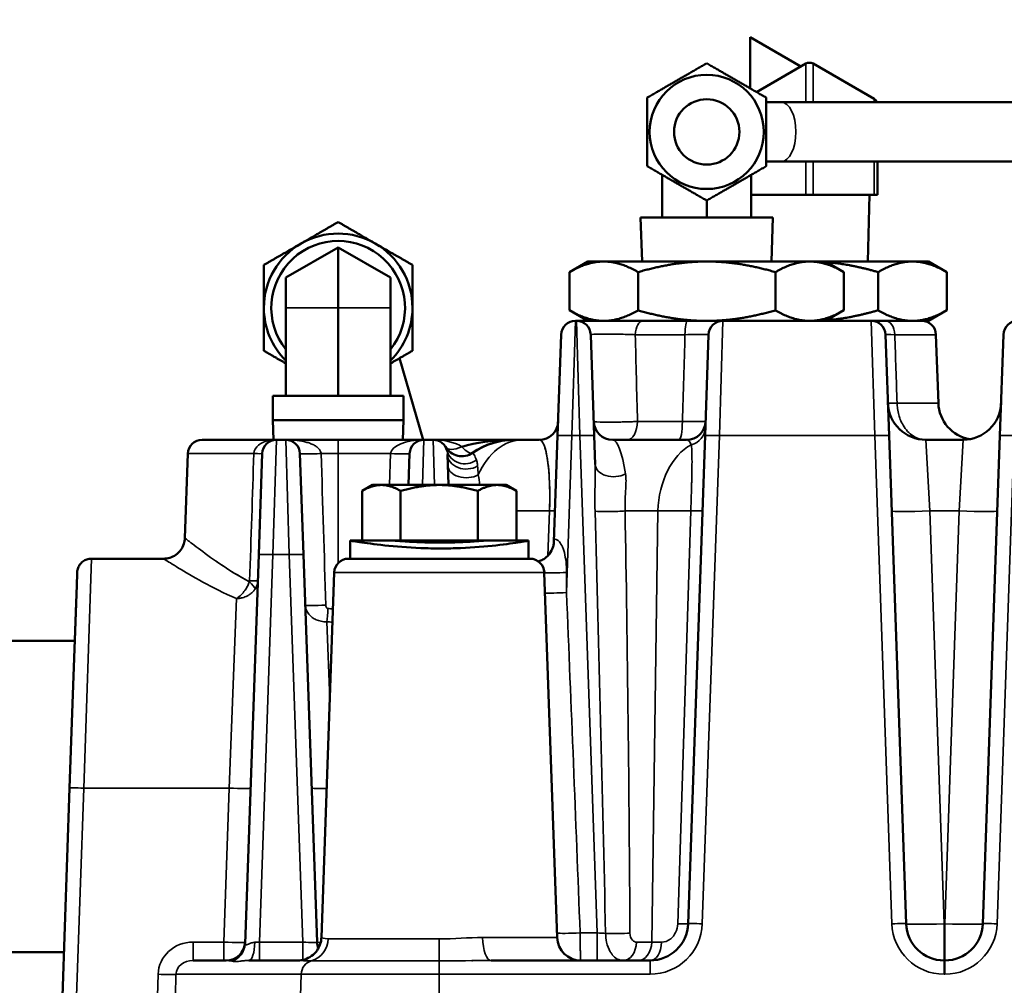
# Model space of a CAD drawing. Header units: inches. Extents: x 1 to 237, y 4 to 150.
# Tile 64 of 209: x 69.22 to 73.36, y 127.06 to 131.13. Entities that reach past the tile are written whole.
import ezdxf

# ---------------------------------------------------------------- set-up
doc = ezdxf.new("R2010")
doc.units = ezdxf.units.IN
doc.header["$LTSCALE"] = 7
doc.header["$MEASUREMENT"] = 0
for name, color, linetype, lineweight in [('Dimension (ANSI)', 7, 'Continuous', 25), ('Visible (ANSI)', 7, 'Continuous', 50), ('Visible Narrow (ANSI)', 7, 'Continuous', 35)]:
    doc.layers.add(name, color=color, linetype=linetype, lineweight=lineweight)
doc.styles.add('Dimension Text', font='tahoma.ttf')
doc.dimstyles.new('Dual Dimension', dxfattribs={"dimscale": 7, "dimtxt": 0.12, "dimasz": 0.098425, "dimexe": 0.125, "dimexo": 0.0625, "dimgap": 0.031496, "dimtad": 0, "dimtih": 1, "dimtoh": 1, "dimrnd": 1e-08, "dimzin": 4, "dimdsep": 46, "dimtxsty": 'Dimension Text', "dimcen": 0.09, "dimdle": 0.393701, "dimclrd": 256, "dimclre": 256, "dimclrt": 256, "dimadec": 0, "dimazin": 1, "dimtfac": 1, "dimtofl": 0, "dimtmove": 0, "dimatfit": 3, "dimfxl": 1, "dimtolj": 1, "dimtzin": 4, "dimlwd": -1, "dimlwe": -1, "dimarcsym": 0})

# ---------------------------------------------------------------- blocks, each defined once
blk = doc.blocks.new('*D10')
at = {"layer": 'Defpoints', "color": 0, "transparency": 16777216}
for p in [(19.813, 137.6545), (19.813, 124.9773), (98.3148, 114.6545)]:
    blk.add_point(p, dxfattribs=at)
at = {"layer": 'Dimension (ANSI)', "transparency": 16777216}
for p, q in [((19.813, 125.4148), (19.813, 138.5295)), ((98.3148, 115.092), (98.3148, 138.5295)), ((20.502, 137.6545), (54.8733, 137.6545)), ((97.6258, 137.6545), (63.2545, 137.6545))]:
    blk.add_line(p, q, dxfattribs=at)
for points in [[(20.502, 137.7693), (20.502, 137.5396), (19.813, 137.6545)], [(97.6258, 137.7693), (97.6258, 137.5396), (98.3148, 137.6545)]]:
    blk.add_solid(points, dxfattribs=at)
at = {"layer": 'Dimension (ANSI)', "transparency": 16777216, "insert": (59.0639, 137.6545), "char_height": 0.84, "attachment_point": 5, "style": 'Dimension Text'}
blk.add_mtext('\\A1;{\\H3.0x;(}\\S78.50^ 1993.9 mm;{\\H3.0x;)}', dxfattribs=at)

msp = doc.modelspace()

# ---------------------------------------------------------------- linework, layer by layer
at = {"layer": 'Visible (ANSI)'}
for p, q in [((72.5007, 130.9287), (72.2872, 131.052)), ((72.2872, 131.052), (72.2872, 130.8376)), ((72.5222, 130.9411), (72.315, 130.8215)), ((72.8087, 130.793), (72.5522, 130.9411)), ((72.4177, 130.779), (72.3552, 130.779)), ((72.4177, 130.779), (73.9757, 130.779)), ((72.3552, 130.529), (72.4177, 130.529)), ((72.4177, 130.529), (73.9757, 130.529)), ((72.8237, 130.389), (72.8237, 130.529)), ((71.9177, 130.4735), (71.9177, 130.294)), ((72.2927, 130.4735), (72.2927, 130.294)), ((72.1052, 130.3653), (72.1052, 130.294)), ((72.2927, 130.389), (72.5222, 130.389)), ((72.5522, 130.389), (72.5222, 130.389)), ((72.5522, 130.389), (72.8087, 130.389)), ((72.7829, 130.109), (72.7901, 130.389)), ((72.8237, 130.389), (72.8087, 130.389)), ((71.8273, 130.294), (72.3831, 130.294)), ((71.833, 130.109), (71.8273, 130.294)), ((72.3774, 130.109), (72.3831, 130.294)), ((70.5552, 130.168), (70.3352, 130.041)), ((70.7752, 130.041), (70.5552, 130.168)), ((70.5552, 130.168), (70.5552, 129.914)), ((71.6052, 130.109), (71.5278, 130.0643)), ((71.6722, 130.109), (71.6052, 130.109)), ((72.1052, 130.109), (71.6722, 130.109)), ((72.5382, 130.109), (72.1052, 130.109)), ((72.6052, 130.109), (72.5382, 130.109)), ((72.9702, 130.109), (72.6052, 130.109)), ((72.6052, 130.109), (72.6825, 130.0643)), ((73.0372, 130.109), (72.9702, 130.109)), ((73.0372, 130.109), (73.1145, 130.0643)), ((71.5278, 129.9036), (71.5278, 130.0643)), ((71.8165, 129.9036), (71.8165, 130.0643)), ((72.3939, 129.9036), (72.3939, 130.0643)), ((72.6825, 129.9036), (72.6825, 130.0643)), ((72.8259, 129.9036), (72.8259, 130.0643)), ((73.1145, 129.9036), (73.1145, 130.0643)), ((70.3352, 130.041), (70.3352, 129.914)), ((70.7752, 130.041), (70.7752, 129.914)), ((70.3352, 129.544), (70.3352, 129.914)), ((70.5552, 129.544), (70.5552, 129.914)), ((70.7752, 129.544), (70.7752, 129.914)), ((71.6052, 129.859), (71.5278, 129.9036)), ((72.6052, 129.859), (72.6825, 129.9036)), ((73.0372, 129.859), (73.1145, 129.9036)), ((71.5573, 129.859), (71.5531, 129.859)), ((71.7575, 129.859), (71.5573, 129.859)), ((71.7575, 129.859), (71.7576, 129.859)), ((71.7576, 129.859), (72.103, 129.859)), ((72.1032, 129.859), (72.103, 129.859)), ((72.1032, 129.859), (72.1032, 129.859)), ((72.1731, 129.859), (72.1032, 129.859)), ((72.7973, 129.859), (72.1731, 129.859)), ((72.8081, 129.859), (72.7973, 129.859)), ((72.8081, 129.859), (72.9702, 129.859)), ((72.9702, 129.859), (73.0372, 129.859)), ((71.4783, 129.3764), (71.4932, 129.8011)), ((71.6172, 129.8011), (71.632, 129.3764)), ((72.0983, 129.3764), (72.1132, 129.8011)), ((72.8572, 129.8011), (72.872, 129.3764)), ((73.0692, 129.8011), (73.0793, 129.5134)), ((73.3383, 129.3764), (73.3532, 129.8011)), ((70.9121, 129.359), (70.8136, 129.7023)), ((70.2804, 129.544), (70.8299, 129.544)), ((70.2804, 129.4413), (70.2804, 129.544)), ((70.8299, 129.4413), (70.8299, 129.544)), ((70.8299, 129.4413), (70.2804, 129.4413)), ((70.2829, 129.359), (70.2804, 129.4413)), ((70.8274, 129.359), (70.8299, 129.4413)), ((69.9831, 129.359), (70.2957, 129.359)), ((70.3347, 129.359), (70.2957, 129.359)), ((70.3347, 129.359), (70.5552, 129.359)), ((70.9157, 129.359), (70.5552, 129.359)), ((70.9121, 129.3589), (70.9121, 129.3589)), ((70.9547, 129.359), (70.9157, 129.359)), ((71.296, 129.359), (70.9547, 129.359)), ((71.2963, 129.359), (71.3314, 129.359)), ((71.4005, 129.359), (71.3314, 129.359)), ((71.4783, 129.3764), (71.4628, 128.93)), ((71.6363, 129.2556), (71.632, 129.3764)), ((72.0205, 129.359), (71.7099, 129.359)), ((72.0983, 129.3764), (72.0267, 127.3234)), ((72.9437, 127.3234), (72.872, 129.3764)), ((73.1832, 129.359), (73.0272, 129.359)), ((73.3383, 129.3764), (73.2667, 127.3234)), ((69.9232, 129.3011), (69.9108, 128.9457)), ((70.2209, 128.8764), (70.2357, 129.3011)), ((70.3947, 129.3011), (70.4095, 128.8764)), ((70.8511, 129.169), (70.8557, 129.3011)), ((71.0148, 129.2976), (71.0193, 129.169)), ((70.6992, 129.169), (70.6557, 129.1439)), ((70.7368, 129.169), (70.6992, 129.169)), ((70.9802, 129.169), (70.7368, 129.169)), ((71.2235, 129.169), (70.9802, 129.169)), ((71.2612, 129.169), (71.2235, 129.169)), ((71.2612, 129.169), (71.3047, 129.1439)), ((70.6557, 128.935), (70.6557, 129.1439)), ((70.818, 128.935), (70.818, 129.1439)), ((71.1424, 128.935), (71.1424, 129.1439)), ((71.3047, 128.935), (71.3047, 129.1439)), ((70.6589, 128.935), (70.6052, 128.935)), ((70.818, 128.935), (70.6589, 128.935)), ((71.1424, 128.935), (70.818, 128.935)), ((71.3047, 128.935), (71.1424, 128.935)), ((71.1677, 128.935), (71.1677, 128.935)), ((71.3551, 128.935), (71.3047, 128.935)), ((70.2209, 128.8764), (70.1637, 127.2389)), ((70.4664, 127.2462), (70.4095, 128.8764)), ((69.5174, 128.859), (69.5174, 128.859)), ((69.5174, 128.859), (69.8207, 128.859)), ((70.5981, 128.859), (71.3623, 128.859)), ((69.4556, 128.748), (69.4573, 128.7966)), ((69.4573, 128.7966), (69.4574, 128.8011)), ((70.5382, 128.8011), (70.4845, 127.2654)), ((71.4222, 128.8011), (71.4758, 127.2655)), ((69.4422, 128.3647), (69.4556, 128.748)), ((69.4475, 128.5154), (69.453, 128.6747)), ((69.4474, 128.514), (68.6296, 128.514)), ((69.4368, 128.2107), (69.4422, 128.3647)), ((70.1143, 128.359), (70.1143, 128.359)), ((69.4257, 127.8939), (69.4368, 128.2107)), ((69.4257, 127.8939), (69.3952, 127.019)), ((70.7817, 127.26), (70.7817, 127.26)), ((70.855, 127.26), (70.855, 127.26)), ((69.4017, 127.204), (68.6296, 127.204)), ((70.084, 127.169), (69.9453, 127.169)), ((70.3847, 127.169), (70.1792, 127.169)), ((70.4482, 127.169), (70.4482, 127.169)), ((71.8667, 127.169), (71.1993, 127.169)), ((73.1067, 127.169), (73.1036, 127.169))]:
    msp.add_line(p, q, dxfattribs=at)
for radius in [0.24, 0.1375]:
    msp.add_circle((72.1052, 130.654), radius, dxfattribs=at)
for centre, radius, start, end in [((72.5372, 130.9151), 0.03, 60, 120), ((72.7937, 130.767), 0.03, 23.3901, 60), ((70.5552, 129.914), 0.2812, 321.4645, 218.5355), ((70.5552, 129.914), 0.3125, 60, 120), ((70.5552, 129.914), 0.3125, 120, 180), ((70.5552, 129.914), 0.3125, 0, 60), ((70.5552, 129.914), 0.3125, 180, 225.2512), ((70.5552, 129.914), 0.3125, 314.7488, 0), ((71.5531, 129.799), 0.06, 90, 178), ((71.5573, 129.799), 0.06, 2, 90), ((72.1731, 129.799), 0.06, 90, 178), ((72.7973, 129.799), 0.06, 2, 90), ((73.0093, 129.799), 0.06, 2, 90), ((73.4131, 129.799), 0.06, 90, 178), ((73.0272, 129.519), 0.16, 182, 270), ((73.2392, 129.519), 0.16, 182, 259.8856), ((73.1832, 129.519), 0.16, 270, 358), ((71.4005, 129.439), 0.08, 270, 358), ((71.7099, 129.439), 0.08, 182, 270), ((72.0205, 129.439), 0.08, 270, 358), ((69.9831, 129.299), 0.06, 90, 178), ((70.2957, 129.299), 0.06, 90, 178), ((70.3347, 129.299), 0.06, 2, 90), ((70.9157, 129.299), 0.06, 90, 178), ((70.9547, 129.299), 0.06, 13.5461, 90), ((71.2963, 129.049), 0.31, 90, 124.5306), ((71.0752, 129.3702), 0.08, 210.612, 304.5306), ((71.5763, 129.049), 0.31, 118.9594, 118.9611), ((71.7105, 129.4214), 0.08, 282.8136, 282.837), ((70.5981, 128.799), 0.06, 90, 178), ((71.3623, 128.799), 0.06, 2, 90), ((71.8667, 127.329), 0.16, 270, 358), ((73.1036, 127.329), 0.16, 182, 270), ((73.1067, 127.329), 0.16, 270, 358), ((71.5758, 127.269), 0.1, 182, 270), ((70.084, 127.249), 0.08, 270, 358), ((70.5464, 127.249), 0.08, 182, 201.2044), ((71.8161, 127.259), 0.09, 245.1144, 245.2115)]:
    msp.add_arc(centre, radius, start, end, dxfattribs=at)
msp.add_ellipse((71.3038, 128.3939), major_axis=(-0.1217, 0.9578), ratio=0.968242, start_param=6.165026, end_param=6.18557, dxfattribs=at)
for points, weights in [([(71.8552, 130.7983), (71.9802, 130.8705), (72.1052, 130.9426)], [1.08785418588, 1.25614581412, 1.08785418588]), ([(72.1052, 130.9426), (72.2302, 130.8705), (72.3552, 130.7983)], [1.08785418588, 1.25614581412, 1.08785418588]), ([(71.8552, 130.5096), (71.8552, 130.654), (71.8552, 130.7983)], [1.08785418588, 1.25614581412, 1.08785418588]), ([(72.3552, 130.7983), (72.3552, 130.654), (72.3552, 130.5096)], [2.33597529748, 2.69735193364, 2.33597529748]), ([(72.1052, 130.3653), (71.9802, 130.4375), (71.8552, 130.5096)], [1.08785418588, 1.25614581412, 1.08785418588]), ([(72.3552, 130.5096), (72.2302, 130.4375), (72.1052, 130.3653)], [1.08785418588, 1.25614581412, 1.08785418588]), ([(70.3989, 130.1846), (70.4715, 130.2265), (70.5552, 130.2748)], [1, 1.08259182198, 1.08785887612]), ([(70.5552, 130.2748), (70.6389, 130.2265), (70.7114, 130.1846)], [1.08785887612, 1.08259182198, 1]), ([(70.2427, 130.0944), (70.3264, 130.1427), (70.3989, 130.1846)], [1.08785887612, 1.08259182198, 1]), ([(70.7114, 130.1846), (70.784, 130.1427), (70.8677, 130.0944)], [1, 1.08259182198, 1.08785887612]), ([(71.6722, 130.109), (71.6052, 130.109), (71.5278, 130.0643)], [1, 1.03799156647, 1.00007075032]), ([(71.8165, 130.0643), (71.7392, 130.109), (71.6722, 130.109)], [1.00007075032, 1.03799156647, 1]), ([(72.1052, 130.109), (71.9712, 130.109), (71.8165, 130.0643)], [1, 1.03799156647, 1.00007075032]), ([(72.3939, 130.0643), (72.2392, 130.109), (72.1052, 130.109)], [1.00007075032, 1.03799156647, 1]), ([(72.5382, 130.109), (72.4712, 130.109), (72.3939, 130.0643)], [1, 1.03799156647, 1.00007075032]), ([(72.6825, 130.0643), (72.6052, 130.109), (72.5382, 130.109)], [1.00007075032, 1.03799156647, 1]), ([(72.8259, 130.0643), (72.711, 130.0974), (72.6105, 130.1059)], [1.00007075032, 1.02794368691, 1.01480351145]), ([(72.9702, 130.109), (72.9032, 130.109), (72.8259, 130.0643)], [1, 1.03799156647, 1.00007075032]), ([(73.1145, 130.0643), (73.0372, 130.109), (72.9702, 130.109)], [1.00007075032, 1.03799156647, 1]), ([(70.2427, 129.914), (70.2427, 129.9977), (70.2427, 130.0944)], [1, 1.08259182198, 1.08785887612]), ([(70.8677, 130.0944), (70.8677, 129.9977), (70.8677, 129.914)], [1.08785887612, 1.08259182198, 1]), ([(70.2427, 129.7335), (70.2427, 129.8302), (70.2427, 129.914)], [1.08785887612, 1.08259182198, 1]), ([(70.8677, 129.914), (70.8677, 129.8302), (70.8677, 129.7335)], [1, 1.08259182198, 1.08785887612]), ([(71.5278, 129.9036), (71.6052, 129.859), (71.6722, 129.859)], [1.00007075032, 1.03799156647, 1]), ([(71.6722, 129.859), (71.7392, 129.859), (71.8165, 129.9036)], [1, 1.03799156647, 1.00007075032]), ([(71.8165, 129.9036), (71.9701, 129.8593), (72.1032, 129.859)], [1.00007075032, 1.0377161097, 1.00054793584]), ([(72.1052, 129.859), (72.2392, 129.859), (72.3939, 129.9036)], [1, 1.03799156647, 1.00007075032]), ([(72.3939, 129.9036), (72.4712, 129.859), (72.5382, 129.859)], [1.00007075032, 1.03799156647, 1]), ([(72.5382, 129.859), (72.6052, 129.859), (72.6825, 129.9036)], [1, 1.03799156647, 1.00007075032]), ([(72.6105, 129.862), (72.711, 129.8705), (72.8259, 129.9036)], [1.01480351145, 1.02794368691, 1.00007075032]), ([(72.8259, 129.9036), (72.9032, 129.859), (72.9702, 129.859)], [1.00007075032, 1.03799156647, 1]), ([(72.9702, 129.859), (73.0372, 129.859), (73.1145, 129.9036)], [1, 1.03799156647, 1.00007075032]), ([(70.3352, 129.6801), (70.2916, 129.7053), (70.2427, 129.7335)], [1.05515787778, 1.08477368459, 1.08785887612]), ([(70.8677, 129.7335), (70.8187, 129.7053), (70.7752, 129.6801)], [1.08785887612, 1.08477368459, 1.05515787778]), ([(70.7368, 129.169), (70.6992, 129.169), (70.6557, 129.1439)], [1, 1.0379548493, 1]), ([(70.818, 129.1439), (70.7745, 129.169), (70.7368, 129.169)], [1, 1.0379548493, 1]), ([(70.9802, 129.169), (70.9049, 129.169), (70.818, 129.1439)], [1, 1.0379548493, 1]), ([(71.1424, 129.1439), (71.0555, 129.169), (70.9802, 129.169)], [1, 1.0379548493, 1]), ([(71.2235, 129.169), (71.1859, 129.169), (71.1424, 129.1439)], [1, 1.0379548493, 1]), ([(71.3047, 129.1439), (71.2612, 129.169), (71.2235, 129.169)], [1, 1.0379548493, 1])]:
    msp.add_rational_spline(points, weights, degree=2, dxfattribs=at)
for points in [[(71.2938, 129.3589), (71.2347, 129.3584), (71.175, 129.3418), (71.1206, 129.3043)], [(71.296, 129.359), (71.2961, 129.359), (71.2962, 129.359), (71.2963, 129.359)], [(71.273, 129.3587), (71.2053, 129.357), (71.1375, 129.3479), (71.0752, 129.3295)], [(70.6052, 128.9349), (70.6052, 128.935), (70.6052, 128.935), (70.6052, 128.935)], [(70.6052, 128.859), (70.6052, 128.8843), (70.6052, 128.9096), (70.6052, 128.9349)], [(71.3552, 128.9349), (71.3552, 128.9096), (71.3552, 128.8843), (71.3552, 128.859)], [(71.7785, 127.1773), (71.7785, 127.1773), (71.7784, 127.1774), (71.7784, 127.1774)]]:
    msp.add_open_spline(points, degree=3, dxfattribs=at)
for points, knots in [([(71.2927, 129.3589), (71.2928, 129.3589), (71.2929, 129.3589), (71.2934, 129.359), (71.2937, 129.359), (71.2943, 129.359), (71.2946, 129.359), (71.2951, 129.359), (71.2953, 129.359), (71.2955, 129.359), (71.2956, 129.359), (71.2958, 129.359), (71.2959, 129.359), (71.296, 129.359)], [0.001108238, 0.001108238, 0.001108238, 0.001108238, 0.002134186, 0.002134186, 0.004466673, 0.004466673, 0.007122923, 0.007122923, 0.008450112, 0.008450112, 0.009110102, 0.009110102, 0.009816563, 0.009816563, 0.009816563, 0.009816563]), ([(73.0272, 129.359), (73.027, 129.359), (73.0268, 129.359), (73.0266, 129.359), (73.0265, 129.359), (73.0264, 129.359), (73.0262, 129.359), (73.0261, 129.359), (73.026, 129.359), (73.0259, 129.359), (73.0256, 129.359), (73.0254, 129.359), (73.0251, 129.359)], [-0.000489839, -0.000489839, -0.000489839, -0.000489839, 0, 0, 0, 0.000334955, 0.000334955, 0.000334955, 0.00066991, 0.00066991, 0.00066991, 0.001339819, 0.001339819, 0.001339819, 0.001339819]), ([(71.2773, 129.3584), (71.2773, 129.3584), (71.2773, 129.3584), (71.2773, 129.3584), (71.2773, 129.3584), (71.2773, 129.3584), (71.2773, 129.3584), (71.2773, 129.3584), (71.2773, 129.3584), (71.2772, 129.3584), (71.277, 129.3584), (71.2761, 129.3583), (71.2754, 129.3583), (71.2737, 129.3581), (71.2727, 129.3581), (71.2643, 129.3574), (71.2569, 129.3566), (71.2343, 129.3532), (71.2193, 129.3498), (71.1819, 129.3382), (71.1595, 129.3284), (71.1374, 129.3152)], [0, 0, 0, 0, 0.0000106, 0.0000106, 0.0000317, 0.0000317, 0.000074, 0.000074, 0.0001586, 0.0001586, 0.0014419, 0.0014419, 0.0082863, 0.0082863, 0.0174123, 0.0174123, 0.0863649, 0.0863649, 0.2305996, 0.2305996, 0.4490779, 0.4490779, 0.4490779, 0.4490779]), ([(69.8208, 128.8589), (69.8298, 128.8588), (69.8389, 128.8603), (69.8563, 128.8658), (69.8648, 128.87), (69.8805, 128.8809), (69.8877, 128.8879), (69.899, 128.9035), (69.9034, 128.912), (69.9089, 128.9289), (69.9104, 128.9373), (69.9107, 128.9457)], [0.0003629, 0.0003629, 0.0003629, 0.0003629, 0.0687479, 0.0687479, 0.1394708, 0.1394708, 0.2143001, 0.2143001, 0.2858877, 0.2858877, 0.3497094, 0.3497094, 0.3497094, 0.3497094]), ([(70.6052, 128.935), (70.6062, 128.935), (70.6337, 128.9302), (70.7436, 128.9143), (70.8742, 128.9037), (70.9585, 128.9021), (70.9866, 128.902)], [1.570796, 1.570796, 1.570796, 1.570796, 2.019595, 2.468394, 2.917193, 3.141593, 3.141593, 3.141593, 3.141593]), ([(70.7927, 128.935), (70.7931, 128.935), (70.7983, 128.9345), (70.8182, 128.933), (70.833, 128.9319), (70.8668, 128.9298), (70.8881, 128.9287), (70.9346, 128.9271), (70.9598, 128.9267), (71.0069, 128.9267), (71.032, 128.9271), (71.0778, 128.9287), (71.0987, 128.9298), (71.1314, 128.9319), (71.1454, 128.933), (71.1634, 128.9345), (71.1677, 128.9349), (71.1677, 128.935)], [0.717987, 0.717987, 0.717987, 0.717987, 0.897483, 0.897483, 1.07698, 1.07698, 1.256477, 1.256477, 1.435974, 1.435974, 1.615471, 1.615471, 1.794967, 1.794967, 1.974464, 1.974464, 2.145854, 2.145854, 2.145854, 2.145854]), ([(70.9866, 128.902), (71.0146, 128.902), (71.0986, 128.9036), (71.2271, 128.9143), (71.3324, 128.9302), (71.3561, 128.935), (71.3551, 128.935)], [-3.141591, -3.141591, -3.141591, -3.141591, -2.917193, -2.468394, -2.019595, -1.570796, -1.570796, -1.570796, -1.570796]), ([(71.3971, 128.8478), (71.3993, 128.8483), (71.4015, 128.849), (71.4092, 128.8517), (71.4147, 128.8544), (71.4271, 128.862), (71.4339, 128.8677), (71.4464, 128.8816), (71.452, 128.8904), (71.4578, 128.9041), (71.4593, 128.9088), (71.4618, 128.9191), (71.4626, 128.9249), (71.4628, 128.93)], [0.3934513, 0.3934513, 0.3934513, 0.3934513, 0.4145401, 0.4145401, 0.4654331, 0.4654331, 0.5357093, 0.5357093, 0.6171211, 0.6171211, 0.657501, 0.657501, 0.7064547, 0.7064547, 0.7064547, 0.7064547]), ([(69.4574, 128.8011), (69.4575, 128.8019), (69.4575, 128.8027), (69.4578, 128.8061), (69.4582, 128.8087), (69.46, 128.8173), (69.4623, 128.8233), (69.4687, 128.8345), (69.4729, 128.8397), (69.4826, 128.8483), (69.4882, 128.8518), (69.4999, 128.8566), (69.5061, 128.8582), (69.514, 128.8588), (69.5157, 128.8589), (69.5174, 128.8589)], [0, 0, 0, 0, 0.0064782, 0.0064782, 0.0259429, 0.0259429, 0.0739116, 0.0739116, 0.1236126, 0.1236126, 0.1726707, 0.1726707, 0.2201713, 0.2201713, 0.2329885, 0.2329885, 0.2329885, 0.2329885]), ([(70.3847, 127.169), (70.3948, 127.169), (70.4051, 127.1706), (70.4248, 127.177), (70.4344, 127.1818), (70.4518, 127.1942), (70.4599, 127.2022), (70.4721, 127.2195), (70.4767, 127.2288), (70.4826, 127.2472), (70.4842, 127.2564), (70.4845, 127.2654)], [0, 0, 0, 0, 0.077864, 0.077864, 0.1580789, 0.1580789, 0.2416352, 0.2416352, 0.3195633, 0.3195633, 0.3889075, 0.3889075, 0.3889075, 0.3889075])]:
    msp.add_open_spline(points, degree=3, knots=knots, dxfattribs=at)
at = {"layer": 'Visible Narrow (ANSI)'}
for p, q in [((72.5222, 130.9411), (72.5222, 130.779)), ((72.5522, 130.9411), (72.5522, 130.779)), ((72.8087, 130.793), (72.8087, 130.779)), ((72.5222, 130.389), (72.5222, 130.529)), ((72.5522, 130.389), (72.5522, 130.529)), ((72.8087, 130.389), (72.8087, 130.529)), ((70.5552, 129.914), (70.3352, 129.914)), ((70.7752, 129.914), (70.5552, 129.914)), ((71.5531, 129.859), (71.5383, 129.3764)), ((71.5721, 129.3764), (71.5573, 129.859)), ((72.1731, 129.859), (72.1583, 129.3764)), ((72.8121, 129.3764), (72.7973, 129.859)), ((72.0138, 129.8011), (71.8048, 129.8011)), ((73.0692, 129.8011), (72.8962, 129.8011)), ((72.9057, 129.5134), (73.0793, 129.5134)), ((71.814, 129.4362), (72.003, 129.4362)), ((70.2957, 129.359), (70.2808, 128.8764)), ((70.3495, 128.8764), (70.3347, 129.359)), ((70.5552, 129.3011), (70.5552, 129.359)), ((70.9157, 129.359), (70.9098, 129.169)), ((70.9606, 129.169), (70.9547, 129.359)), ((71.5153, 128.7163), (71.5383, 129.3764)), ((71.5383, 129.3764), (71.5721, 129.3764)), ((71.5721, 129.3764), (71.6451, 127.2848)), ((72.0866, 127.3234), (72.1583, 129.3764)), ((72.1583, 129.3764), (72.8121, 129.3764)), ((72.8121, 129.3764), (72.8838, 127.3234)), ((73.0272, 129.359), (73.043, 129.0598)), ((73.1674, 129.0598), (73.1832, 129.359)), ((73.3266, 127.3234), (73.3983, 129.3764)), ((72.016, 129.3224), (72.016, 129.3224)), ((72.019, 129.3246), (72.019, 129.3246)), ((70.2006, 129.3011), (69.9232, 129.3011)), ((70.5552, 129.3011), (70.4837, 129.3011)), ((70.5552, 129.3011), (70.7758, 129.3011)), ((70.5552, 129.3011), (70.5552, 128.8409)), ((70.7758, 129.3011), (70.7711, 129.169)), ((71.3047, 129.0598), (71.4439, 129.0598)), ((71.4439, 129.0598), (71.4373, 128.8716)), ((71.7619, 129.0598), (71.9001, 129.0598)), ((71.9001, 129.0598), (71.8739, 127.2462)), ((72.0382, 129.0607), (71.9831, 127.3232)), ((73.1036, 127.3234), (73.043, 129.0598)), ((73.043, 129.0598), (73.1674, 129.0598)), ((73.1674, 129.0598), (73.1067, 127.3234)), ((70.6052, 128.859), (70.6052, 128.935)), ((71.3551, 128.9349), (71.3551, 128.9349)), ((71.4834, 128.9323), (71.4834, 128.9323)), ((70.2239, 127.2462), (70.2808, 128.8764)), ((70.2808, 128.8764), (70.3495, 128.8764)), ((70.3495, 128.8764), (70.4065, 127.2462)), ((69.5174, 128.859), (69.4857, 127.8939)), ((70.5382, 128.8011), (71.4222, 128.8011)), ((70.0966, 127.8939), (70.127, 128.6911)), ((70.5071, 128.5932), (70.5195, 128.2675)), ((69.4552, 127.019), (69.4857, 127.8939)), ((69.4857, 127.8939), (70.0966, 127.8939)), ((70.0966, 127.8939), (70.074, 127.2462)), ((73.1036, 127.3234), (73.1036, 127.169)), ((73.1067, 127.3234), (73.1036, 127.3234)), ((73.1067, 127.169), (73.1067, 127.3234)), ((70.8126, 127.26), (70.8126, 127.26)), ((71.1625, 127.2655), (71.4758, 127.2655)), ((71.6451, 127.2848), (71.5727, 127.2848)), ((71.6451, 127.169), (71.6451, 127.2848)), ((71.6824, 127.2558), (71.6824, 127.2558)), ((69.8866, 127.2348), (69.8866, 127.2348)), ((69.9453, 127.2462), (69.9453, 127.169)), ((70.074, 127.2462), (69.9453, 127.2462)), ((70.074, 127.2462), (70.074, 127.169)), ((70.2239, 127.2462), (70.2239, 127.169)), ((70.4065, 127.2462), (70.2239, 127.2462)), ((70.4065, 127.2462), (70.4065, 127.1715)), ((71.8739, 127.2462), (71.8098, 127.2462)), ((70.9793, 127.1669), (70.9793, 127.1111)), ((71.8667, 127.169), (71.8667, 127.1111)), ((73.1036, 127.1111), (73.1036, 127.169)), ((73.1067, 127.169), (73.1067, 127.1111)), ((69.7981, 127.1111), (69.7958, 127.019)), ((69.8434, 127.1104), (69.8434, 127.1104)), ((69.871, 127.019), (69.8732, 127.1111)), ((69.8732, 127.1111), (70.3997, 127.1111)), ((70.3967, 127.019), (70.3997, 127.1111)), ((70.9793, 127.1111), (70.3997, 127.1111)), ((70.9793, 127.019), (70.9793, 127.1111)), ((70.9793, 127.1111), (71.8667, 127.1111)), ((73.1036, 127.1111), (73.1067, 127.1111))]:
    msp.add_line(p, q, dxfattribs=at)
for centre, start, end in [((71.8667, 127.3311), 270, 358), ((73.1036, 127.3311), 182, 270), ((73.1067, 127.3311), 270, 358)]:
    msp.add_arc(centre, 0.22, start, end, dxfattribs=at)
for centre, major_axis, ratio, start_param, end_param in [((72.4177, 130.654), (0, 0.125), 0.5, 3.141593, 6.283185), ((71.8387, 129.799), (0, 0.06), 0.56454, 0, 1.53589), ((72.0241, 129.799), (0, 0.06), 0.171714, 0, 1.53589), ((72.8558, 129.799), (0, 0.06), 0.674821, 4.747296, 6.283185), ((72.9872, 129.5176), (-0.1199, -0.0042), 0.015237, 0, 0.822835), ((71.7713, 129.439), (0, -0.08), 0.534547, 0, 1.53589), ((71.988, 129.439), (0, -0.08), 0.187593, 0, 1.53589), ((72.0196, 129.4126), (0.08, -0.0028), 0.963744, 5.00444, 6.283185), ((70.9157, 129.299), (-0.14, 0), 0.428571, 4.712389, 6.248279), ((70.9547, 129.299), (0.14, 0), 0.428571, 0.534281, 1.570796), ((71.3314, 129.049), (0, 0.31), 0.707107, 0, 1.020063), ((71.3869, 129.049), (-0.0141, -0.31), 0.182116, 1.613979, 3.149868), ((71.5383, 129.3743), (-0.06, 0.0021), 0.034878, 4.713607, 6.283185), ((71.5721, 129.3743), (0.06, 0.0021), 0.034878, 0, 1.569578), ((71.7235, 129.049), (-0.0141, 0.31), 0.182116, 5.270906, 6.27491), ((72.0069, 129.049), (-0.0141, -0.31), 0.182116, 2.780125, 3.149868), ((72.1583, 129.3743), (-0.06, 0.0021), 0.034878, 4.713607, 6.283185), ((72.8121, 129.3743), (0.06, 0.0021), 0.034878, 0, 1.569578), ((73.3983, 129.3743), (-0.06, 0.0021), 0.034878, 4.713607, 6.283185), ((71.0752, 129.3702), (-0.0689, -0.0407), 0.453776, 0, 1.308491), ((71.0752, 129.3702), (0.0453, -0.0659), 0.317985, 5.145294, 6.283185), ((71.3869, 129.049), (0.0141, 0.31), 0.182116, 4.755571, 5.813034), ((72.1192, 129.049), (0, 0.31), 0.707107, 0.369743, 1.53589), ((70.1558, 129.3038), (0.08, -0.0028), 0.018504, 5.308657, 6.283185), ((70.4746, 129.3038), (-0.08, -0.0028), 0.03907, 0, 1.682834), ((70.7758, 129.3038), (0.08, -0.0028), 0.034878, 4.713607, 6.283185), ((71.0908, 129.3317), (-0.0778, -0.0187), 0.912635, 0.000006, 1.972376), ((71.0629, 129.3614), (0.0479, -0.0641), 0.980372, 4.976695, 4.976725), ((71.0947, 129.3004), (-0.08, -0.0028), 0.805703, 0, 2.171143), ((71.0964, 129.253), (-0.08, -0.0028), 0.670136, 0, 2.194351), ((71.1411, 129.0719), (-0.008, 0.2332), 0.044004, 5.350981, 5.572065), ((71.7162, 129.2584), (-0.08, -0.0028), 0.682747, 0, 2.186377), ((72.016, 129.3108), (-0.08, 0.0028), 0.671235, 1.941995, 1.942045), ((71.1035, 129.049), (-0.0141, 0.31), 0.182116, 5.101594, 5.254846), ((71.3873, 129.0626), (0.08, -0.0028), 0.014454, 5.498292, 6.283185), ((71.3875, 129.068), (0.08, -0.0028), 0.034878, 5.498396, 5.498403), ((72.0165, 129.049), (-0.7501, 0.0108), 0.01441, 5.245595, 5.245596), ((71.7053, 129.0626), (-0.08, -0.0014), 0.066466, 0.509421, 2.354588), ((71.6212, 127.969), (0.0976, -4.0091), 0.0106, 1.398602, 1.845818), ((71.6777, 127.9662), (0.041, -4.0091), 0.02472, 1.399591, 1.846807), ((72.2041, 129.049), (0.43, -0.0045), 0.025157, 1.967062, 2.356093), ((72.0074, 129.0637), (0.08, -0.0028), 0.02634, 5.109382, 6.283185), ((73.043, 129.0654), (-0.1599, -0.0056), 0.034878, 0, 1.569578), ((73.1674, 129.0654), (0.1599, -0.0056), 0.034878, 4.713607, 6.283185), ((70.2808, 128.8743), (-0.06, 0.0021), 0.034878, 4.713607, 6.283185), ((70.3495, 128.8743), (0.06, 0.0021), 0.034878, 0, 1.569578), ((71.5116, 128.8045), (-0.0999, -0.0043), 0.038073, 0.462294, 1.610275), ((71.3583, 128.8045), (0.0999, -0.0035), 0.082421, 6.008759, 6.008806), ((52.6625, 126.5714), (1.0833, 67.3442), 0.279546, 4.748741, 4.749997), ((70.1762, 128.7696), (-0.0024, 0.0109), 0.571526, 3.743897, 4.288356), ((70.1358, 128.7642), (0.0694, -0.0398), 0.297593, 0.274592, 1.030001), ((70.1371, 128.7691), (0.08, -0.0028), 0.018201, 5.322261, 6.283185), ((71.5153, 128.7198), (0.0999, 0.0042), 0.034868, 3.588864, 4.710914), ((70.4969, 128.6663), (-0.08, -0.0028), 0.037763, 0, 1.648968), ((70.5071, 128.652), (0.005, 0.0798), 0.067447, 3.889908, 4.681638), ((70.5339, 128.915), (0.4033, -0.025), 0.659967, 4.699829, 4.750543), ((70.5322, 128.8408), (0.4541, -0.018), 0.546712, 4.678751, 4.731038), ((69.4857, 127.8918), (-0.06, 0.0021), 0.034878, 4.713607, 6.283185), ((70.0966, 127.897), (0.0899, -0.0031), 0.034878, 4.713607, 6.283185), ((70.5338, 127.897), (-0.0899, -0.0031), 0.034878, 0, 1.261218), ((71.9467, 127.3262), (0.08, -0.0028), 0.02443, 5.186215, 6.283185), ((72.0866, 127.3213), (-0.06, 0.0021), 0.034878, 4.713607, 6.283185), ((72.8838, 127.3213), (0.06, 0.0021), 0.034878, 0, 1.569578), ((73.1036, 127.329), (-0.1599, -0.0056), 0.034878, 0, 1.569578), ((73.1067, 127.329), (0.1599, -0.0056), 0.034878, 4.713607, 6.283185), ((73.3266, 127.3213), (-0.06, 0.0021), 0.034878, 4.713607, 6.283185), ((70.4193, 127.2641), (-0.0004, -0.1), 0.941484, 0.250805, 1.539609), ((70.6654, 127.269), (0, -0.1), 0.528527, 1.482248, 1.48226), ((70.6714, 127.2699), (0.0301, -0.0953), 0.492473, 1.314776, 1.314789), ((70.9793, 127.2634), (0, -0.1), 0.001477, 0.265349, 1.53589), ((71.1993, 127.269), (0, -0.1), 0.367871, 4.747296, 6.283185), ((71.5727, 127.2883), (-0.0999, -0.0038), 0.034874, 0.21849, 1.569464), ((71.6449, 127.289), (-0.0602, 0.0042), 0.068996, 1.579277, 2.193114), ((71.7258, 127.287), (-0.08, -0.0005), 0.05526, 0.957046, 2.355274), ((69.947, 127.1062), (-0.1484, 0.0141), 0.938558, 4.813225, 6.349115), ((70.074, 127.249), (-0.09, 0.0028), 0.031002, 1.571894, 3.141472), ((70.0838, 127.2417), (0.08, -0.0028), 0.993364, 5.049852, 6.283185), ((70.1792, 127.249), (0, -0.08), 0.319482, 0, 1.526578), ((70.2241, 127.249), (-0.0601, -0.0028), 0.046197, 1.240748, 1.565806), ((70.4063, 127.249), (-0.0601, 0.0028), 0.046197, 1.575787, 3.145365), ((70.5564, 127.249), (-0.09, -0.0028), 0.031002, 0.00012, 0.589891), ((71.7533, 127.249), (0, -0.08), 0.707107, 0, 1.53589), ((71.8174, 127.249), (0, -0.08), 0.707107, 0, 1.53589), ((71.8667, 127.249), (0, -0.08), 0.610258, 0, 1.534321), ((72.178, 127.249), (-0.4301, -0.0012), 0.00649, 0.785287, 0.914225), ((69.947, 127.109), (-0.0738, 0.0042), 0.811518, 4.783112, 6.319002), ((70.0791, 127.109), (0.0749, 0.0104), 0.789118, 1.073992, 1.39689), ((70.4561, 127.109), (0, 0.06), 0.939693, 0.247089, 1.53589), ((71.1652, 127.2562), (-0.002, -0.09), 0.111643, 0.241325, 0.24276), ((69.7981, 127.1138), (0.08, -0.002), 0.034889, 4.713242, 5.93412), ((69.7429, 127.1138), (0.08, -0.0022), 0.034887, 5.85141, 5.851593)]:
    msp.add_ellipse(centre, major_axis=major_axis, ratio=ratio, start_param=start_param, end_param=end_param, dxfattribs=at)
for points, knots in [([(71.6172, 129.8011), (71.6172, 129.8019), (71.6251, 129.8025), (71.6395, 129.803), (71.6475, 129.8032), (71.6575, 129.8033), (71.6689, 129.8033), (71.6779, 129.8034), (71.6878, 129.8033), (71.6981, 129.8033), (71.7092, 129.8033), (71.7209, 129.8032), (71.7326, 129.803), (71.7333, 129.803), (71.734, 129.803), (71.7346, 129.803), (71.7594, 129.8026), (71.7843, 129.8019), (71.8048, 129.8011)], [-0.9921957, -0.9921957, -0.9921957, -0.9921957, -0.7090267, -0.7090267, -0.7090267, -0.5507665, -0.5507665, -0.5507665, -0.4252267, -0.4252267, -0.4252267, -0.2912509, -0.2912509, -0.2912509, -0.2834845, -0.2834845, -0.2834845, 0, 0, 0, 0]), ([(72.0138, 129.8011), (72.0453, 129.8015), (72.096, 129.8019), (72.1132, 129.8014), (72.1132, 129.8011)], [-0.6388766, -0.6388766, -0.6388766, -0.6388766, -0.2738043, 0, 0, 0, 0]), ([(73.0251, 129.359), (73.016, 129.3592), (73.0069, 129.3607), (72.9893, 129.3662), (72.9808, 129.3703), (72.9648, 129.3807), (72.9572, 129.3871), (72.9432, 129.402), (72.9368, 129.4105), (72.9267, 129.4277), (72.9227, 129.436), (72.9169, 129.4508), (72.9148, 129.4571), (72.9106, 129.4722), (72.9088, 129.4811), (72.9065, 129.4978), (72.9059, 129.5056), (72.9057, 129.5134)], [0.0013398, 0.0013398, 0.0013398, 0.0013398, 0.0256364, 0.0256364, 0.049591, 0.049591, 0.0732888, 0.0732888, 0.0969865, 0.0969865, 0.1161216, 0.1161216, 0.1293154, 0.1293154, 0.1468223, 0.1468223, 0.1616442, 0.1616442, 0.1616442, 0.1616442]), ([(71.814, 129.4362), (71.7934, 129.4351), (71.7443, 129.4335), (71.66, 129.4328), (71.63, 129.4346), (71.63, 129.4362)], [-0.2168306, -0.2168306, -0.2168306, -0.2168306, -0.154879, -0.0929274, 0, 0, 0, 0]), ([(71.7145, 129.4333), (71.7372, 129.4335), (71.7621, 129.4341), (71.7849, 129.4349), (71.7951, 129.4353), (71.805, 129.4357), (71.814, 129.4362)], [-0.08774423, -0.08774423, -0.08774423, -0.08774423, -0.02722084, -0.02722084, -0.02722084, 0, 0, 0, 0]), ([(72.1004, 129.4362), (72.1004, 129.4359), (72.097, 129.4356), (72.0876, 129.4354), (72.084, 129.4354), (72.0755, 129.4353), (72.0705, 129.4353), (72.0521, 129.4354), (72.0362, 129.4356), (72.0138, 129.436), (72.0085, 129.4361), (72.003, 129.4362)], [-0.1403335, -0.1403335, -0.1403335, -0.1403335, -0.099225, -0.099225, -0.0801906, -0.0801906, -0.0601265, -0.0601265, -0.0141005, -0.0141005, 0, 0, 0, 0]), ([(70.2957, 129.359), (70.2956, 129.359), (70.2955, 129.359), (70.276, 129.3589), (70.2481, 129.354), (70.2125, 129.3334), (70.2013, 129.3142), (70.2006, 129.3011)], [-0.0009621, -0.0009621, -0.0009621, -0.0009621, 0, 0, 0.2344319, 0.3516479, 0.5860799, 0.5860799, 0.5860799, 0.5860799]), ([(70.2365, 129.3468), (70.2369, 129.347), (70.2374, 129.3472), (70.2391, 129.348), (70.2404, 129.3486), (70.2497, 129.3525), (70.2583, 129.3549), (70.2764, 129.3582), (70.2858, 129.3589), (70.2955, 129.359), (70.2956, 129.359), (70.2957, 129.359)], [0.3251586, 0.3251586, 0.3251586, 0.3251586, 0.3319657, 0.3319657, 0.3516494, 0.3516494, 0.470137, 0.470137, 0.5860823, 0.5860823, 0.587043, 0.587043, 0.587043, 0.587043]), ([(70.4837, 129.3011), (70.4834, 129.3052), (70.4808, 129.3134), (70.4721, 129.3244), (70.4598, 129.3338), (70.445, 129.3413), (70.4286, 129.3473), (70.3935, 129.3564), (70.361, 129.3589), (70.3349, 129.359), (70.3348, 129.359), (70.3347, 129.359)], [0, 0, 0, 0, 0.0732543, 0.1465085, 0.2197628, 0.2930171, 0.3662713, 0.4395256, 0.7325427, 0.7325427, 0.7335206, 0.7335206, 0.7335206, 0.7335206]), ([(72.04, 129.338), (72.0405, 129.3351), (72.041, 129.3317), (72.0419, 129.3241), (72.0422, 129.3199), (72.0428, 129.3107), (72.0429, 129.3057), (72.0431, 129.2948), (72.0432, 129.289), (72.0432, 129.2818), (72.0432, 129.2808), (72.0433, 129.2728), (72.0433, 129.2653), (72.0432, 129.2547), (72.0432, 129.252), (72.0431, 129.2398), (72.043, 129.2296), (72.0426, 129.208), (72.0424, 129.1966), (72.0419, 129.1789), (72.0417, 129.1731), (72.0412, 129.1535), (72.0408, 129.1393), (72.0399, 129.11), (72.0394, 129.0948), (72.0386, 129.0733), (72.0384, 129.067), (72.0382, 129.0607)], [0, 0, 0, 0, 0.104561, 0.104561, 0.205403, 0.205403, 0.304534, 0.304534, 0.402793, 0.402793, 0.418243, 0.418243, 0.526923, 0.526923, 0.56265, 0.56265, 0.687832, 0.687832, 0.816363, 0.816363, 0.878204, 0.878204, 1.021798, 1.021798, 1.168854, 1.168854, 1.229486, 1.229486, 1.229486, 1.229486]), ([(71.013, 129.313), (71.0136, 129.3108), (71.014, 129.3079), (71.0144, 129.3045), (71.0146, 129.3024), (71.0147, 129.3001), (71.0148, 129.2976)], [0, 0, 0, 0, 0.1006984, 0.1006984, 0.1006984, 0.1615432, 0.1615432, 0.1615432, 0.1615432]), ([(71.137, 129.2737), (71.1337, 129.2836), (71.1249, 129.2994), (71.1206, 129.3043), (71.1206, 129.3043)], [1.4096593, 1.4096593, 1.4096593, 1.4096593, 1.6468829, 1.9631809, 1.9631809, 1.9631809, 1.9631809]), ([(71.1418, 129.2488), (71.1413, 129.2547), (71.1405, 129.26), (71.1395, 129.2647), (71.1388, 129.2679), (71.138, 129.2709), (71.137, 129.2737)], [-0.1615425, -0.1615425, -0.1615425, -0.1615425, -0.0654206, -0.0654206, -0.0654206, -0.0000002, -0.0000002, -0.0000002, -0.0000002]), ([(71.6363, 129.2556), (71.6371, 129.2328), (71.6353, 129.1704), (71.6344, 129.0995), (71.6355, 129.0588)], [-4.1255308, -4.1255308, -4.1255308, -4.1255308, -3.8924175, -3.5815997, -3.5815997, -3.5815997, -3.5815997]), ([(71.7619, 129.0598), (71.761, 129.0921), (71.7642, 129.1484), (71.7668, 129.1976), (71.7639, 129.2154)], [3.5815997, 3.5815997, 3.5815997, 3.5815997, 3.8924175, 4.1255308, 4.1255308, 4.1255308, 4.1255308]), ([(70.1817, 128.7614), (70.0889, 128.8125), (69.9765, 128.8943), (69.9171, 128.9407), (69.9107, 128.9457), (69.9107, 128.9457)], [0.593416, 0.593416, 0.593416, 0.593416, 1.661185, 2.19507, 2.461954, 2.461954, 2.461954, 2.461954]), ([(71.5157, 128.8009), (71.5158, 128.8161), (71.5143, 128.8461), (71.5083, 128.8796), (71.5014, 128.9016), (71.4935, 128.9198), (71.4827, 128.9345), (71.4718, 128.9411), (71.4664, 128.9408), (71.4643, 128.938), (71.4635, 128.936), (71.4631, 128.9339), (71.4629, 128.9321), (71.4628, 128.9309), (71.4628, 128.9303), (71.4628, 128.93)], [-0.8113513, -0.8113513, -0.8113513, -0.8113513, -0.695444, -0.5795367, -0.521583, -0.4636293, -0.347722, -0.2318147, -0.1159073, -0.0869305, -0.0579537, -0.0289768, -0.0144884, -0.0072442, 0, 0, 0, 0]), ([(69.8207, 128.8589), (69.8207, 128.8589), (69.828, 128.8543), (69.8955, 128.8119), (70.0226, 128.7376), (70.127, 128.6911)], [-2.461954, -2.461954, -2.461954, -2.461954, -2.19507, -1.661185, -0.603868, -0.603868, -0.603868, -0.603868]), ([(70.1817, 128.7614), (70.1797, 128.7559), (70.1774, 128.7505), (70.1744, 128.7446), (70.1741, 128.744), (70.1708, 128.7375), (70.1675, 128.732), (70.1635, 128.7263), (70.1632, 128.7258), (70.158, 128.7185), (70.1528, 128.7123), (70.1413, 128.701), (70.135, 128.696), (70.1282, 128.6918), (70.1278, 128.6916), (70.1272, 128.6912), (70.1271, 128.6912), (70.127, 128.6911)], [0, 0, 0, 0, 0.00512904, 0.00512904, 0.00575863, 0.00575863, 0.01151726, 0.01151726, 0.01207524, 0.01207524, 0.01970201, 0.01970201, 0.0281643, 0.0281643, 0.02879315, 0.02879315, 0.02893244, 0.02893244, 0.02893244, 0.02893244]), ([(70.127, 128.6911), (70.1271, 128.6911), (70.1273, 128.6911), (70.1274, 128.6911), (70.1311, 128.6912), (70.1348, 128.6915), (70.1385, 128.6919), (70.1432, 128.6925), (70.1478, 128.6934), (70.1524, 128.6946), (70.1598, 128.6965), (70.1669, 128.6992), (70.1737, 128.7027), (70.1759, 128.7039), (70.178, 128.7051), (70.1801, 128.7064), (70.1808, 128.7069), (70.1816, 128.7073), (70.1823, 128.7078), (70.1866, 128.7107), (70.1907, 128.714), (70.1944, 128.7176), (70.1983, 128.7214), (70.2018, 128.7255), (70.2048, 128.7299), (70.2051, 128.7304), (70.2054, 128.7308), (70.2058, 128.7312)], [-0.02893244, -0.02893244, -0.02893244, -0.02893244, -0.02879315, -0.02879315, -0.02879315, -0.02533813, -0.02533813, -0.02533813, -0.02096383, -0.02096383, -0.02096383, -0.01386398, -0.01386398, -0.01386398, -0.01151726, -0.01151726, -0.01151726, -0.01072152, -0.01072152, -0.01072152, -0.00575863, -0.00575863, -0.00575863, -0.00054809, -0.00054809, -0.00054809, 0, 0, 0, 0]), ([(70.4169, 128.6635), (70.417, 128.6632), (70.417, 128.6626), (70.417, 128.6614), (70.4172, 128.6593), (70.4177, 128.6552), (70.4188, 128.6505), (70.4202, 128.6459), (70.4254, 128.6322), (70.4377, 128.6162), (70.4678, 128.5985), (70.4908, 128.5931), (70.5071, 128.5932)], [0, 0, 0, 0, 0.00043568, 0.00087136, 0.00174272, 0.00348543, 0.00697087, 0.00871358, 0.0104563, 0.02788347, 0.03485434, 0.04879607, 0.04879607, 0.04879607, 0.04879607]), ([(70.5124, 128.6492), (70.5107, 128.6493), (70.5092, 128.6501), (70.5073, 128.6519), (70.5068, 128.6526), (70.5051, 128.6551), (70.5042, 128.6572), (70.5037, 128.6597), (70.5036, 128.6601), (70.5035, 128.6606), (70.5034, 128.6613), (70.5034, 128.6617), (70.5033, 128.6624), (70.5033, 128.6626), (70.5033, 128.6631), (70.5032, 128.6633), (70.5032, 128.6635)], [-0.04879607, -0.04879607, -0.04879607, -0.04879607, -0.03485434, -0.03485434, -0.02788347, -0.02788347, -0.0104563, -0.0104563, -0.00871358, -0.00697087, -0.00697087, -0.00348543, -0.00348543, -0.00174272, -0.00174272, 0, 0, 0, 0]), ([(71.9831, 127.3232), (71.9827, 127.3104), (71.9765, 127.285), (71.9512, 127.2533), (71.9284, 127.246), (71.9155, 127.246)], [0, 0, 0, 0, 0.0975474, 0.1950948, 0.3414159, 0.3414159, 0.3414159, 0.3414159]), ([(70.9795, 127.2599), (70.9534, 127.2599), (70.9274, 127.2599), (70.876, 127.2599), (70.8506, 127.26), (70.8011, 127.26), (70.777, 127.26), (70.7461, 127.2601), (70.7385, 127.2601), (70.7087, 127.2601), (70.6875, 127.2602), (70.6476, 127.2602), (70.6289, 127.2603), (70.6074, 127.2603), (70.6032, 127.2603), (70.5821, 127.2604), (70.5668, 127.2604), (70.5398, 127.2605), (70.5282, 127.2605), (70.5167, 127.2606), (70.515, 127.2606), (70.5134, 127.2606)], [0, 0, 0, 0, 0.238376, 0.238376, 0.476692, 0.476692, 0.715057, 0.715057, 0.794747, 0.794747, 1.030091, 1.030091, 1.265432, 1.265432, 1.324579, 1.324579, 1.567252, 1.567252, 1.809936, 1.809936, 1.85441, 1.85441, 1.85441, 1.85441]), ([(71.5748, 127.169), (71.5748, 127.169), (71.5747, 127.17), (71.5745, 127.174), (71.5744, 127.177), (71.5741, 127.1847), (71.574, 127.1896), (71.5738, 127.2002), (71.5737, 127.206), (71.5734, 127.2189), (71.5733, 127.2262), (71.5731, 127.2418), (71.573, 127.2501), (71.5729, 127.2672), (71.5728, 127.276), (71.5727, 127.2848)], [-0.07778093, -0.07778093, -0.07778093, -0.07778093, -0.06679008, -0.06679008, -0.05536659, -0.05536659, -0.04392181, -0.04392181, -0.03352049, -0.03352049, -0.02241763, -0.02241763, -0.01120881, -0.01120881, 0, 0, 0, 0]), ([(71.6797, 127.2831), (71.6801, 127.2704), (71.6817, 127.2579), (71.6877, 127.2313), (71.6928, 127.2176), (71.702, 127.2015), (71.7048, 127.1974), (71.7078, 127.1935), (71.7079, 127.1935), (71.7142, 127.1855), (71.7214, 127.1794), (71.7369, 127.1711), (71.745, 127.169), (71.7533, 127.169)], [-0.1553651, -0.1553651, -0.1553651, -0.1553651, -0.1231191, -0.1231191, -0.0826831, -0.0826831, -0.0668344, -0.0668344, -0.0665851, -0.0665851, -0.033222, -0.033222, 0, 0, 0, 0]), ([(71.8098, 127.2462), (71.8037, 127.2462), (71.7894, 127.2529), (71.7824, 127.2726), (71.7823, 127.2842)], [0, 0, 0, 0, 0.0665851, 0.1553651, 0.1553651, 0.1553651, 0.1553651]), ([(70.2047, 127.2454), (70.1996, 127.2453), (70.1948, 127.2441), (70.1858, 127.2412), (70.1818, 127.2395), (70.175, 127.2367), (70.1723, 127.2357), (70.169, 127.235), (70.1681, 127.2349), (70.1657, 127.235), (70.1646, 127.2358), (70.1638, 127.2375), (70.1637, 127.2382), (70.1637, 127.2389)], [0, 0, 0, 0, 0.0952647, 0.0952647, 0.1905294, 0.1905294, 0.2774431, 0.2774431, 0.317549, 0.317549, 0.4023001, 0.4023001, 0.4445685, 0.4445685, 0.4445685, 0.4445685]), ([(70.1076, 127.1659), (70.1106, 127.165), (70.1196, 127.1639), (70.1388, 127.1656), (70.1594, 127.1681), (70.1726, 127.169), (70.1792, 127.169)], [-0.4445685, -0.4445685, -0.4445685, -0.4445685, -0.317549, -0.1905294, -0.0952647, 0, 0, 0, 0]), ([(70.4423, 127.1671), (70.465, 127.1671), (70.5325, 127.167), (70.7136, 127.1669), (70.8796, 127.1669), (70.9793, 127.1669)], [-1.85441, -1.85441, -1.85441, -1.85441, -1.324579, -0.794747, 0, 0, 0, 0])]:
    msp.add_open_spline(points, degree=3, knots=knots, dxfattribs=at)
for points in [[(71.814, 129.4362), (71.8109, 129.5578), (71.8079, 129.6794), (71.8048, 129.8011)], [(72.0138, 129.8011), (72.0102, 129.6794), (72.0066, 129.5578), (72.003, 129.4362)], [(72.0936, 129.8017), (72.091, 129.8017), (72.0881, 129.8017), (72.085, 129.8017)], [(72.8572, 129.8011), (72.8572, 129.8013), (72.8717, 129.8013), (72.8962, 129.8011)], [(72.9057, 129.5134), (72.9025, 129.6093), (72.8994, 129.7052), (72.8962, 129.8011)], [(71.6713, 129.4333), (71.6779, 129.4332), (71.685, 129.4332), (71.6926, 129.4332)], [(72.074, 129.4353), (72.0908, 129.4354), (72.1004, 129.4356), (72.1004, 129.4362)], [(71.0063, 129.3294), (71.0063, 129.3295), (71.0064, 129.3295), (71.0064, 129.3295)], [(70.2006, 129.3011), (70.1947, 129.1228), (70.1888, 128.9446), (70.1828, 128.7663)], [(70.5032, 128.6635), (70.4967, 128.876), (70.4902, 129.0885), (70.4837, 129.3011)], [(71.0927, 129.2586), (71.0927, 129.2586), (71.0927, 129.2586), (71.0927, 129.2585)], [(71.4396, 129.242), (71.4396, 129.2419), (71.4396, 129.2418), (71.4396, 129.2417)], [(71.0863, 129.1997), (71.0863, 129.1997), (71.0863, 129.1997), (71.0863, 129.1997)], [(70.0421, 128.8481), (70.0816, 128.8208), (70.1287, 128.7905), (70.1817, 128.7614)], [(70.2058, 128.7312), (70.2133, 128.7426), (70.2166, 128.7549), (70.217, 128.7663)], [(71.5727, 127.2848), (71.5545, 127.762), (71.5354, 128.2392), (71.5153, 128.7163)], [(70.5134, 127.2606), (70.4942, 127.2607), (70.4845, 127.2651), (70.4845, 127.2654)], [(71.1625, 127.2655), (71.1044, 127.2655), (71.042, 127.2598), (70.9795, 127.2599)], [(70.3847, 127.169), (70.3985, 127.169), (70.4181, 127.1672), (70.4423, 127.1671)], [(70.9793, 127.1669), (71.0544, 127.1668), (71.1294, 127.169), (71.1993, 127.169)], [(71.1205, 127.1682), (71.119, 127.1682), (71.1175, 127.1682), (71.1161, 127.1683)]]:
    msp.add_open_spline(points, degree=3, dxfattribs=at)

# ---------------------------------------------------------------- dimensions: what is measured, and where the dimension line sits
at = {"layer": 'Dimension (ANSI)'}
dim = msp.add_linear_dim(base=(19.813, 137.6545), p1=(98.3148, 114.6545), p2=(19.813, 124.9773), text='{\\H3.0x;(}\\S<>^ 1993.9 mm;{\\H3.0x;)}', dimstyle='Dual Dimension', override={"dimgap": 0.031496, "dimtih": 0, "dimtoh": 0, "dimdec": 2, "dimpost": '\\X', "dimtol": 0, "dimlim": 0, "dimtp": 0, "dimtm": 0, "dimtdec": 2, "dimatfit": 1}, dxfattribs=at)
dim.commit()
dim.dimension.update_dxf_attribs({"geometry": '*D10', "text_midpoint": (59.0639, 137.6545), "dimtype": 160})

doc.saveas('drawing.dxf')
